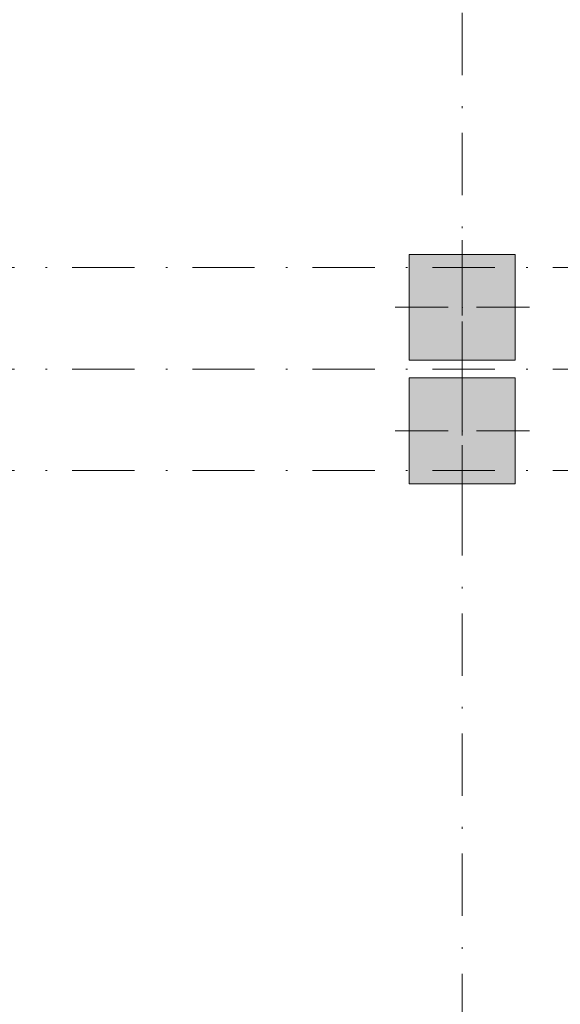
# Model space of a CAD drawing. Header units: millimetres. Extents: x 0 to 1184, y 0 to 836.
# Tile 30 of 241: x 326 to 357, y 324 to 379. Entities that reach past the tile are written whole.
import ezdxf
from ezdxf.xclip import XClip

# ---------------------------------------------------------------- set-up
doc = ezdxf.new("R2010")
doc.units = ezdxf.units.MM
doc.header["$MEASUREMENT"] = 0
doc.header["$XCLIPFRAME"] = 0
doc.linetypes.add('Штриховая', pattern=[5.644444, 2.822222, -2.822222])
doc.linetypes.add('Штрихпунктирная', pattern=[6.702778, 3.527778, -1.763889, 0, -1.411111])
for name, color, linetype in [('Конструктив - Колонны', 7, 'Continuous'), ('Элемент Модели - Зона', 7, 'Continuous'), ('Элемент Модели - Оси', 7, 'Continuous')]:
    doc.layers.add(name, color=color, linetype=linetype)

# ---------------------------------------------------------------- blocks, each defined once
blk = doc.blocks.new('Чертеж_4_4', base_point=(-278.479, 89.564))
at = {"layer": 'Конструктив - Колонны', "linetype": 'Continuous', "lineweight": 0, "true_color": 0x000000}
for points in [[(348.521, 360.064), (354.521, 360.064), (354.521, 366.064), (348.521, 366.064)], [(348.521, 353.064), (354.521, 353.064), (354.521, 359.064), (348.521, 359.064)]]:
    blk.add_hatch(color=18, dxfattribs=at).paths.add_polyline_path(points)
at = {"layer": 'Конструктив - Колонны', "color": 251, "linetype": 'Continuous', "lineweight": 5, "true_color": 0x575757}
for p, q in [((351.521, 363.864), (351.521, 366.864)), ((350.721, 363.064), (347.721, 363.064)), ((352.321, 363.064), (355.321, 363.064)), ((351.521, 362.264), (351.521, 359.264)), ((351.521, 356.864), (351.521, 359.864)), ((350.721, 356.064), (347.721, 356.064)), ((352.321, 356.064), (355.321, 356.064)), ((351.521, 355.264), (351.521, 352.264))]:
    blk.add_line(p, q, dxfattribs=at)
at = {"layer": 'Конструктив - Колонны', "color": 251, "linetype": 'Continuous', "lineweight": 15, "true_color": 0x575757, "flags": 128}
for points in [[(348.521, 360.064), (354.521, 360.064), (354.521, 366.064), (348.521, 366.064)], [(348.521, 353.064), (354.521, 353.064), (354.521, 359.064), (348.521, 359.064)]]:
    blk.add_lwpolyline(points, close=True, dxfattribs=at)
at = {"layer": 'Конструктив - Колонны', "color": 251, "linetype": 'Continuous', "lineweight": 5, "true_color": 0x575757}
for p in [(351.521, 363.064), (351.521, 356.064)]:
    blk.add_point(p, dxfattribs=at)
at = {"layer": 'Элемент Модели - Зона', "color": 7, "linetype": 'Штриховая', "lineweight": 15, "flags": 128}
for points in [[(348.521, 360.064), (348.521, 366.064), (354.521, 366.064), (354.521, 360.064)], [(354.521, 353.064), (348.521, 353.064), (348.521, 359.064), (354.521, 359.064)]]:
    blk.add_lwpolyline(points, close=True, dxfattribs=at)
at = {"layer": 'Элемент Модели - Оси', "color": 7, "linetype": 'Штрихпунктирная', "lineweight": 15}
for p, q in [((351.521, 828.727), (351.521, 151.766)), ((57.32, 365.314), (1181.052, 365.314)), ((57.32, 359.564), (1181.052, 359.564)), ((57.32, 353.814), (1181.052, 353.814))]:
    blk.add_line(p, q, dxfattribs=at)

msp = doc.modelspace()

# ---------------------------------------------------------------- block references
at = {"color": 161, "linetype": 'Continuous', "lineweight": 40, "true_color": 0x83aefe}
ref = msp.add_blockref('Чертеж_4_4', (-278.479, 89.564), dxfattribs=at)
XClip(ref).set_block_clipping_path([(57.3201676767, 151.7660533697), (1181.0522393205, 828.727105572)])

doc.saveas('drawing.dxf')
